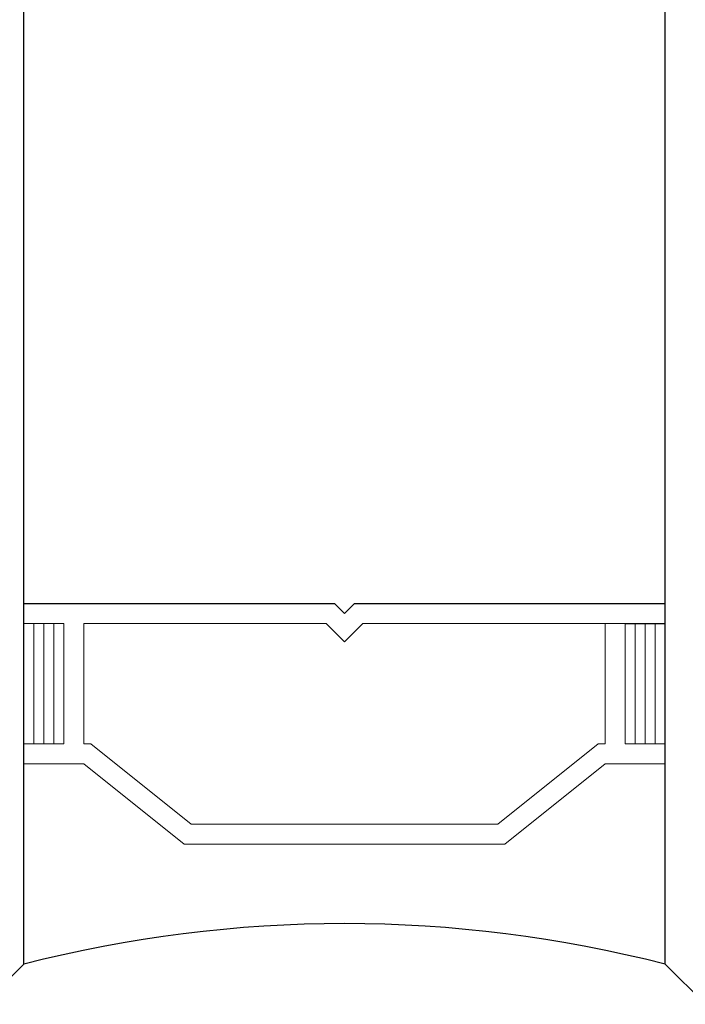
# Model space of a CAD drawing. Header units: centimetres. Extents: x -228435 to 56419, y -89367 to 477256.
# Tile 176 of 201: x 13727 to 13744, y 19182 to 19206. Entities that reach past the tile are written whole.
import ezdxf

# ---------------------------------------------------------------- set-up
doc = ezdxf.new("R2010")
doc.units = ezdxf.units.CM
doc.header["$LTSCALE"] = 50
doc.layers.get('0').update_dxf_attribs({"color": 8})
for name, color, linetype, lineweight in [('AP-GLASS', 8, 'Continuous', 25), ('AP-GLASS HATCH', 8, 'Continuous', 9), ('AP-PROFILE', 8, 'Continuous', 25)]:
    doc.layers.add(name, color=color, linetype=linetype, lineweight=lineweight)

# ---------------------------------------------------------------- blocks, each defined once
blk = doc.blocks.new('6-16-6')
at = {"layer": 'AP-GLASS', "color": 7}
for p, q in [((-33.295, -81.732), (-32.295, -82.732)), ((-32.295, -82.732), (51.705, -82.732)), ((-23.298, -82.732), (-23.298, -90.482)), ((-23.548, -90.732), (-23.298, -90.482)), ((-23.298, -90.982), (-23.548, -90.732)), ((-23.298, -90.982), (-23.298, -98.732)), ((-23.798, -97.732), (-23.798, -98.732)), ((-32.295, -98.732), (-33.295, -99.732)), ((-32.295, -98.732), (51.705, -98.732))]:
    blk.add_line(p, q, dxfattribs=at)
blk.add_arc((-63.369, -90.732), 32.087, 345.5627, 14.4373, dxfattribs=at)
at = {"layer": 'AP-GLASS HATCH', "color": 1, "lineweight": 9}
for p, q in [((-27.298, -82.732), (-27.298, -84.232)), ((-26.798, -82.732), (-26.798, -83.732)), ((-23.798, -82.732), (-23.798, -83.732)), ((-26.798, -82.982), (-23.798, -82.982)), ((-26.798, -83.232), (-23.798, -83.232)), ((-26.798, -83.482), (-23.798, -83.482)), ((-26.798, -83.732), (-23.798, -83.732)), ((-29.298, -86.732), (-27.298, -84.232)), ((-26.798, -84.232), (-23.798, -84.232)), ((-26.798, -84.232), (-26.798, -84.408)), ((-23.798, -84.232), (-23.798, -90.275)), ((-28.798, -86.908), (-26.798, -84.408)), ((-29.298, -86.732), (-29.298, -94.732)), ((-28.798, -86.908), (-28.798, -94.557)), ((-24.255, -90.732), (-23.798, -90.275)), ((-23.798, -91.189), (-24.255, -90.732)), ((-23.798, -91.189), (-23.798, -98.732)), ((-28.798, -94.557), (-26.798, -97.057)), ((-29.298, -94.732), (-27.298, -97.232)), ((-27.298, -97.232), (-27.298, -98.732)), ((-26.798, -97.057), (-26.798, -97.232)), ((-26.798, -97.232), (-23.798, -97.232)), ((-26.798, -97.732), (-23.798, -97.732)), ((-26.798, -97.732), (-26.798, -98.732)), ((-26.798, -97.982), (-23.798, -97.982)), ((-26.798, -98.232), (-23.798, -98.232)), ((-26.798, -98.482), (-23.798, -98.482))]:
    blk.add_line(p, q, dxfattribs=at)
blk = doc.blocks.new('A$C15697EDD')
at = {"layer": 'AP-PROFILE'}
blk.add_blockref('6-16-6', (2266.842, 2223.856, 6300), dxfattribs=at)
blk.add_blockref('6-16-6', (2266.842, 2223.856, 6300), dxfattribs=at)

msp = doc.modelspace()

# ---------------------------------------------------------------- block references
at = {"rotation": 90}
msp.add_blockref('A$C15697EDD', (15868.383, 16948.019, -6300), dxfattribs=at)

doc.saveas('drawing.dxf')
